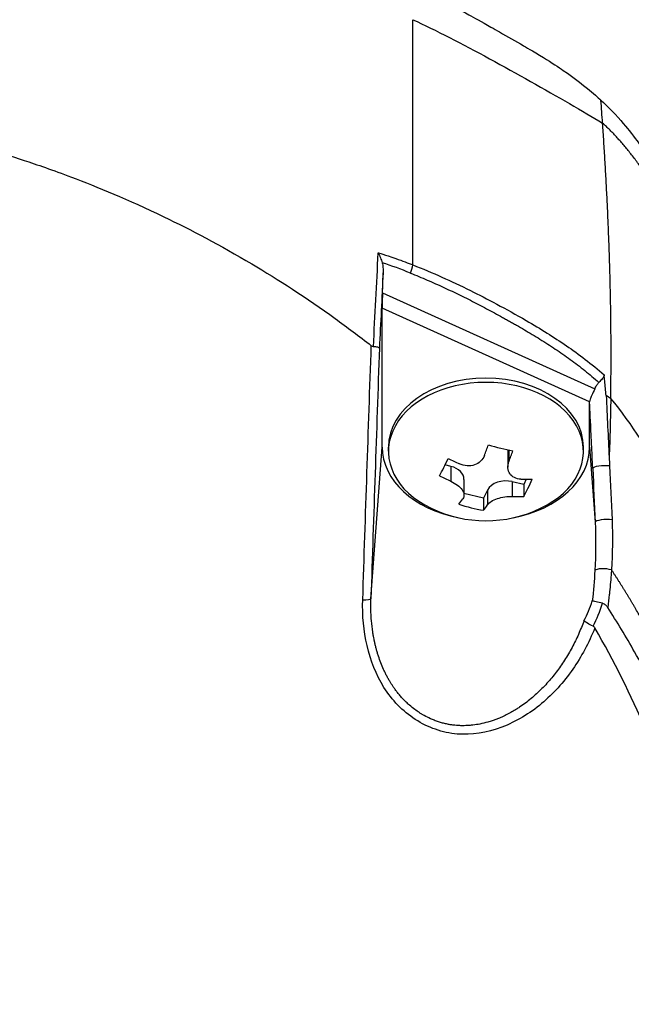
# Model space of a CAD drawing. Header units: millimetres. Extents: x 0 to 4378, y 0 to 2376.
# Tile 44 of 224: x 832 to 862, y 843 to 891. Entities that reach past the tile are written whole.
import ezdxf

# ---------------------------------------------------------------- set-up
doc = ezdxf.new("R2010")
doc.units = ezdxf.units.MM
doc.header["$LTSCALE"] = 0.2

# ---------------------------------------------------------------- blocks, each defined once
blk = doc.blocks.new('Blk$A59R1-3W24B')
for p, q in [((35.481, 218.988), (35.481, 230.817)), ((42.228, 228.703), (42.228, 228.705)), ((42.598, 228.462), (42.598, 228.459)), ((34.013, 217.645), (34.045, 218.605)), ((35.847, 218.397), (35.847, 218.397)), ((35.88, 218.383), (35.88, 218.383)), ((36.474, 218.126), (36.474, 218.126)), ((34.013, 217.645), (44.253, 213.015)), ((38.235, 217.292), (38.235, 217.292)), ((44, 212.387), (34, 216.909)), ((34, 210.205), (34, 216.909)), ((41, 215.777), (41, 215.777)), ((43.046, 214.446), (43.046, 214.446)), ((43.081, 214.421), (43.081, 214.421)), ((43.119, 214.393), (43.119, 214.393)), ((43.298, 214.26), (43.298, 214.26)), ((44, 210.205), (44, 212.378)), ((33.458, 202.888), (34, 210.205)), ((34.3, 210.001), (34.3, 210.205)), ((40.057, 210), (40.057, 209.236)), ((40.11, 210.061), (40.11, 209.504)), ((43.7, 210.001), (43.7, 210.205)), ((44, 210.205), (44.268, 206.586)), ((37.314, 209.27), (37.031, 209.34)), ((37.314, 209.27), (37.314, 208.554)), ((37.943, 208.643), (37.943, 207.879)), ((40.821, 208.4), (40.271, 208.536)), ((40.271, 208.536), (40.271, 207.821)), ((40.945, 208.65), (40.821, 208.4)), ((39.073, 208.129), (38.88, 207.74)), ((39.073, 208.129), (39.073, 207.414)), ((40.821, 208.4), (40.821, 207.817)), ((38.88, 207.74), (37.943, 207.972)), ((38.88, 207.74), (38.88, 207.157)), ((43.955, 202.308), (43.955, 202.308)), ((44.021, 201.636), (44.021, 201.636)), ((44.071, 201.053), (44.071, 201.053))]:
    blk.add_line(p, q)
for centre, radius, start, end in [((0, 197), 52.78, 36.9695, 36.9726), ((39, 212.751), 6.1, 244.3547, 295.6453)]:
    blk.add_arc(centre, radius, start, end)
for centre, major_axis, ratio, start_param, end_param in [((-141.513, 189.396), (-127.011, -154.839), 0.882809, 2.389302, 2.395129), ((35.001, 218.723), (0.373, 0.928), 0.383101, 4.728495, 5.150722), ((35.604, 219.007), (0.499, -0.024), 0.737349, 1.85579, 1.855825), ((43.513, 89.357), (15.035, 405.713), 0.037007, 1.247948, 1.257366), ((34.052, 217.592), (-0.033, -1.082), 0.037512, 4.664319, 5.396898), ((38.27, 217.67), (0.056, -0.497), 0.111829, 0.493817, 0.493981), ((39, 210.001), (-4.7, 0), 0.707107, 2.167258, 7.25752), ((39, 210.205), (-4.7, 0), 0.707107, 3.141593, 6.283185), ((-20.581, 192.866), (13.917, 87.968), 0.732491, 5.053501, 5.061679), ((30.902, 209.792), (-22.678, 8.386), 0.359308, 4.179456, 4.191671), ((39, 210.205), (-5, 0), 0.707107, 0, 1.305249), ((38.409, 212.897), (-1.461, -5.889), 0.234106, 1.075561, 1.176608), ((39.712, 214.185), (-5.114, 2.537), 0.667229, 1.780515, 2.000512), ((40.997, 210), (-0.94, 0), 0.707107, 6.176924, 6.283185), ((39.591, 212.604), (1.461, 5.889), 0.234106, 4.217154, 4.3182), ((39, 210.205), (5, 0), 0.707107, 4.977936, 6.283185), ((36.971, 213.254), (-1.375, -5.541), 0.234106, 0.704407, 0.924405), ((39.207, 213.169), (-5.435, 2.697), 0.667229, 1.528312, 1.629358), ((37.003, 208.643), (0.94, 0), 0.707107, 0, 1.233353), ((44.649, 209.185), (0.499, 0.023), 0.238921, 0.886264, 3.103419), ((38.793, 212.333), (5.435, -2.697), 0.667229, 4.669905, 4.770951), ((39.96, 207.909), (-0.94, 0), 0.707107, 4.374946, 5.945742), ((39.207, 213.169), (-5.435, 2.697), 0.667229, 2.151669, 2.252715), ((41.029, 212.247), (1.375, 5.541), 0.234106, 3.846, 4.065997), ((38.409, 212.897), (-1.461, -5.889), 0.234106, 0.452205, 0.553251), ((38.793, 212.333), (5.435, -2.697), 0.667229, 5.293261, 5.394308), ((38.288, 211.316), (5.114, -2.537), 0.667229, 4.922107, 5.142105), ((39.591, 212.604), (1.461, 5.889), 0.234106, 3.593797, 3.694844), ((44.768, 206.604), (-0.499, -0.023), 0.214758, 4.022681, 6.245284), ((44.74, 204.195), (-0.499, 0.032), 0.272132, 4.049262, 6.084783), ((32.958, 202.906), (0.5, -0.016), 0.12447, 4.92874, 6.245879), ((-55.779, 253.06), (99.542, -51.165), 0.223913, 6.280193, 6.321434), ((-70.346, 258.525), (114.589, -56.806), 0.21504, 6.276967, 6.32014)]:
    blk.add_ellipse(centre, major_axis=major_axis, ratio=ratio, start_param=start_param, end_param=end_param)
for points, knots in [([(48.319, 135.426), (49.814, 136.616), (51.029, 137.679), (52.019, 138.574), (52.14, 138.684), (52.259, 138.791), (52.374, 138.896), (54.224, 140.591), (55.208, 141.626), (55.491, 141.917), (56.565, 143.018), (58.122, 144.669), (59.98, 146.941), (60.856, 148.012), (61.58, 148.955), (62.177, 149.759), (62.96, 150.813), (63.527, 151.628), (63.913, 152.192), (66.355, 155.763), (68.437, 159.453), (70.185, 163.219), (70.864, 164.683), (71.691, 166.579), (72.559, 168.922), (73.278, 170.864), (73.742, 172.335), (74.042, 173.321), (74.266, 174.057), (74.398, 174.523), (74.453, 174.716), (74.928, 176.385), (75.149, 177.366), (75.213, 177.641), (75.297, 178.001), (75.377, 178.36), (75.452, 178.716), (75.48, 178.848), (75.507, 178.98), (75.534, 179.111), (75.69, 179.876), (75.773, 180.369), (75.809, 180.585), (75.847, 180.805), (75.885, 181.045), (75.924, 181.304), (76.019, 181.933), (76.114, 182.677), (76.189, 183.537), (76.305, 184.879), (76.318, 185.866), (76.318, 186.496), (76.318, 187.142), (76.304, 188.134), (76.189, 189.469), (76.109, 190.392), (76.01, 191.138), (75.925, 191.706), (75.881, 191.994), (75.842, 192.236), (75.809, 192.433), (75.705, 193.052), (75.585, 193.672), (75.453, 194.293), (75.376, 194.654), (75.295, 195.015), (75.211, 195.376), (75.035, 196.13), (74.908, 196.617), (74.849, 196.843), (74.724, 197.322), (74.591, 197.809), (74.451, 198.304), (74.319, 198.767), (74.183, 199.229), (74.042, 199.691), (73.593, 201.166), (73.098, 202.635), (72.557, 204.096), (71.846, 206.013), (71.056, 207.916), (70.182, 209.799), (68.435, 213.565), (66.352, 217.256), (63.908, 220.827), (63.365, 221.621), (62.79, 222.429), (62.179, 223.251), (61.491, 224.178), (60.758, 225.121), (59.975, 226.079), (57.92, 228.592), (56.336, 230.23), (55.486, 231.102), (54.487, 232.125), (53.45, 233.131), (52.374, 234.116), (50.023, 236.267), (47.487, 238.321), (44.762, 240.244), (42.244, 242.021), (39.97, 243.404), (38.068, 244.474), (34.947, 246.232), (32.852, 247.165), (32.062, 247.524), (31.856, 247.617), (31.737, 247.671), (31.706, 247.685), (28.152, 249.28), (24.396, 250.646), (20.469, 251.719), (19.916, 251.87), (19.359, 252.016), (18.799, 252.155), (16.976, 252.609), (15.438, 252.923), (14.216, 253.149), (13.008, 253.373), (11.788, 253.569), (10.56, 253.736), (10.221, 253.783), (9.881, 253.826), (9.541, 253.868), (5.305, 254.387), (2.227, 254.438), (0.402, 254.447), (0.26, 254.447), (0.126, 254.448), (0, 254.448)], [-0.804244, -0.804244, -0.804244, -0.804244, -0.7867787, -0.7867787, -0.7867787, -0.7846306, -0.7846306, -0.7846306, -0.75, -0.75, -0.75, -0.71875, -0.71875, -0.71875, -0.7052239, -0.7052239, -0.7052239, -0.6875, -0.6875, -0.6875, -0.625, -0.625, -0.625, -0.59375, -0.59375, -0.59375, -0.5758637, -0.5758637, -0.5758637, -0.5625, -0.5625, -0.5625, -0.546875, -0.546875, -0.546875, -0.5411757, -0.5411757, -0.5411757, -0.5390625, -0.5390625, -0.5390625, -0.53125, -0.53125, -0.53125, -0.5266987, -0.5266987, -0.5266987, -0.515625, -0.515625, -0.515625, -0.5, -0.5, -0.5, -0.484375, -0.484375, -0.484375, -0.4739987, -0.4739987, -0.4739987, -0.46875, -0.46875, -0.46875, -0.4588678, -0.4588678, -0.4588678, -0.453125, -0.453125, -0.453125, -0.4453125, -0.4453125, -0.4453125, -0.4375, -0.4375, -0.4375, -0.4300483, -0.4300483, -0.4300483, -0.40625, -0.40625, -0.40625, -0.375, -0.375, -0.375, -0.3125, -0.3125, -0.3125, -0.2978036, -0.2978036, -0.2978036, -0.28125, -0.28125, -0.28125, -0.25, -0.25, -0.25, -0.2303717, -0.2303717, -0.2303717, -0.1875, -0.1875, -0.1875, -0.1671318, -0.1671318, -0.1671318, -0.1337093, -0.1337093, -0.1337093, -0.125, -0.125, -0.125, -0.0780464, -0.0780464, -0.0780464, -0.0714286, -0.0714286, -0.0714286, -0.0535714, -0.0535714, -0.0535714, -0.039579, -0.039579, -0.039579, -0.0357143, -0.0357143, -0.0357143, -0.0025653, -0.0025653, -0.0025653, 0, 0, 0, 0]), ([(35.481, 232.446), (36.407, 232.005), (37.304, 231.535), (38.185, 231.049), (38.424, 230.918), (38.776, 230.723), (39.238, 230.462), (39.378, 230.383), (39.518, 230.304), (39.657, 230.224), (40.04, 230.006), (40.423, 229.789), (40.804, 229.568), (40.895, 229.515), (41.222, 229.33), (41.775, 228.99), (42.184, 228.738), (42.501, 228.528), (42.73, 228.371), (43.264, 228.007), (43.783, 227.613), (44.284, 227.173), (44.375, 227.093), (44.465, 227.011), (44.554, 226.927)], [0.0000201, 0.0000201, 0.0000201, 0.0000201, 0.2857143, 0.2857143, 0.2857143, 0.4, 0.4, 0.4, 0.4457982, 0.4457982, 0.4457982, 0.5714286, 0.5714286, 0.5714286, 0.6785714, 0.6785714, 0.6785714, 0.7857143, 0.7857143, 0.7857143, 0.9669132, 0.9669132, 0.9669132, 0.9999998, 0.9999998, 0.9999998, 0.9999998]), ([(35.481, 230.817), (36.013, 230.572), (36.613, 230.277), (37.25, 229.951), (39.714, 228.688), (42.742, 226.954), (44.625, 225.83)], [0.0000136, 0.0000136, 0.0000136, 0.0000136, 0.2054732, 0.2054732, 0.2054732, 1, 1, 1, 1]), ([(-33.473, 215.019), (-33.407, 215.071), (-32.847, 215.528), (-31.742, 216.329), (-30.973, 216.887), (-29.94, 217.608), (-28.604, 218.441), (-28.313, 218.622), (-28.023, 218.8), (-27.732, 218.973), (-26.303, 219.827), (-24.883, 220.586), (-23.488, 221.261), (-23.453, 221.278), (-23.417, 221.295), (-23.382, 221.312), (-21.966, 221.993), (-20.518, 222.615), (-19.045, 223.177), (-18.643, 223.33), (-18.24, 223.478), (-17.835, 223.622), (-17.822, 223.626), (-16.884, 223.987), (-14.967, 224.556), (-14.796, 224.607), (-14.62, 224.658), (-14.439, 224.71), (-13.728, 224.913), (-12.936, 225.125), (-12.063, 225.335), (-11.056, 225.577), (-10.268, 225.739), (-9.708, 225.849), (-9.122, 225.964), (-8.786, 226.023), (-8.701, 226.038), (-8.238, 226.12), (-7.773, 226.198), (-7.307, 226.269), (-6.637, 226.372), (-5.964, 226.462), (-5.289, 226.541), (-5.193, 226.552), (-5.059, 226.567), (-4.889, 226.585), (-4.393, 226.638), (-3.584, 226.721), (-2.457, 226.785), (-2.258, 226.796), (-2.049, 226.807), (-1.83, 226.816), (-1.635, 226.825), (-1.438, 226.832), (-1.238, 226.838), (-0.841, 226.85), (-0.435, 226.856), (-0.017, 226.857), (0.38, 226.858), (0.787, 226.853), (1.203, 226.841), (1.355, 226.837), (1.508, 226.832), (1.663, 226.827), (1.931, 226.817), (2.184, 226.805), (2.423, 226.792), (3.581, 226.729), (4.391, 226.646), (4.855, 226.598), (4.975, 226.586), (5.072, 226.575), (5.146, 226.567), (5.858, 226.488), (6.567, 226.395), (7.274, 226.289), (7.713, 226.223), (8.151, 226.151), (8.588, 226.075), (8.633, 226.067), (8.997, 226.006), (9.676, 225.874), (10.232, 225.766), (10.998, 225.61), (11.969, 225.381), (12.599, 225.231), (13.415, 225.028), (14.41, 224.746), (14.689, 224.666), (14.983, 224.581), (15.29, 224.488), (15.599, 224.395), (16.082, 224.248), (16.733, 224.033), (17.348, 223.83), (18.113, 223.566), (19.02, 223.223), (20.252, 222.756), (21.748, 222.143), (23.468, 221.315), (24.767, 220.69), (26.193, 219.942), (27.718, 219.037), (28.995, 218.278), (30.342, 217.408), (31.734, 216.404), (32.307, 215.99), (32.888, 215.554), (33.475, 215.094)], [0, 0, 0, 0, 0.049153, 0.049153, 0.049153, 0.083333, 0.083333, 0.083333, 0.097112, 0.097112, 0.097112, 0.164941, 0.164941, 0.164941, 0.166667, 0.166667, 0.166667, 0.23215, 0.23215, 0.23215, 0.25, 0.25, 0.25, 0.291667, 0.291667, 0.291667, 0.300119, 0.300119, 0.300119, 0.333333, 0.333333, 0.333333, 0.356595, 0.356595, 0.356595, 0.380952, 0.380952, 0.380952, 0.400465, 0.400465, 0.400465, 0.428571, 0.428571, 0.428571, 0.43936, 0.43936, 0.43936, 0.470659, 0.470659, 0.470659, 0.47619, 0.47619, 0.47619, 0.48476, 0.48476, 0.48476, 0.501735, 0.501735, 0.501735, 0.517903, 0.517903, 0.517903, 0.52381, 0.52381, 0.52381, 0.530496, 0.530496, 0.530496, 0.562996, 0.562996, 0.562996, 0.571429, 0.571429, 0.571429, 0.600812, 0.600812, 0.600812, 0.619048, 0.619048, 0.619048, 0.645252, 0.645252, 0.645252, 0.666667, 0.666667, 0.666667, 0.703844, 0.703844, 0.703844, 0.714286, 0.714286, 0.714286, 0.767745, 0.767745, 0.767745, 0.81824, 0.81824, 0.81824, 0.886861, 0.886861, 0.886861, 0.938687, 0.938687, 0.938687, 0.982109, 0.982109, 0.982109, 1, 1, 1, 1]), ([(44.554, 226.927), (44.715, 226.78), (44.826, 226.669), (44.892, 226.603), (45.374, 226.118), (45.698, 225.723), (45.902, 225.469), (46.21, 225.085), (46.394, 224.833), (46.471, 224.73), (46.657, 224.48), (46.874, 224.181), (47.121, 223.833), (47.513, 223.28), (47.753, 222.928), (47.852, 222.786), (47.904, 222.71), (47.956, 222.635), (48.007, 222.56), (48.088, 222.443), (48.169, 222.325), (48.249, 222.206), (48.3, 222.131), (48.44, 221.926), (48.665, 221.588), (48.905, 221.228), (49.201, 220.777), (49.548, 220.232), (49.869, 219.729), (50.184, 219.223), (50.493, 218.713), (50.652, 218.453), (50.894, 218.05), (51.215, 217.502), (51.565, 216.902), (52.008, 216.128), (52.526, 215.171), (53.731, 212.944), (54.395, 211.502), (54.668, 210.917), (55.305, 209.551), (55.903, 208.167), (56.458, 206.766), (56.572, 206.478), (56.684, 206.19), (56.795, 205.901), (57.133, 205.014), (57.749, 203.388), (58.475, 200.976), (59.022, 199.16), (59.494, 197.322), (59.884, 195.468), (59.891, 195.433), (59.899, 195.398), (59.906, 195.363), (60.222, 193.849), (60.589, 191.855), (60.875, 189.369), (61.186, 186.668), (61.256, 184.722), (61.287, 183.554), (61.297, 183.197), (61.301, 182.912), (61.304, 182.699), (61.315, 181.794), (61.318, 180.377), (61.197, 178.454), (61.056, 176.222), (60.78, 173.997), (60.361, 171.798), (60.355, 171.769), (60.349, 171.739), (60.344, 171.709), (59.977, 169.806), (59.512, 167.92), (58.957, 166.061), (58.375, 164.111), (57.693, 162.19), (56.922, 160.304), (56.91, 160.276), (56.899, 160.249), (56.887, 160.221), (56.251, 158.673), (55.55, 157.15), (54.787, 155.657), (54.658, 155.405), (53.911, 153.836), (52.223, 151.13), (50.296, 148.041), (48.092, 145.118), (45.637, 142.408), (45.14, 141.86), (44.521, 141.195), (43.763, 140.43), (43.022, 139.683), (42.149, 138.84), (41.123, 137.924), (37.429, 134.624), (33.315, 131.771), (28.907, 129.449), (27.235, 128.568), (25.521, 127.763), (23.771, 127.04), (23.215, 126.81), (22.654, 126.588), (22.091, 126.374), (21.07, 125.988), (18.732, 125.083), (14.935, 124.149), (13.96, 123.909), (13.024, 123.703), (12.128, 123.526), (7.315, 122.573), (3.7, 122.402), (1.418, 122.351), (0.895, 122.339), (0.441, 122.336), (0.057, 122.335)], [0.0000004, 0.0000004, 0.0000004, 0.0000004, 0.0285714, 0.0285714, 0.0285714, 0.0714286, 0.0714286, 0.0714286, 0.0892857, 0.0892857, 0.0892857, 0.1071429, 0.1071429, 0.1071429, 0.125, 0.125, 0.125, 0.1284736, 0.1284736, 0.1284736, 0.1339286, 0.1339286, 0.1339286, 0.1428571, 0.1428571, 0.1428571, 0.1607143, 0.1607143, 0.1607143, 0.1785714, 0.1785714, 0.1785714, 0.1956232, 0.1956232, 0.1956232, 0.2142857, 0.2142857, 0.2142857, 0.25, 0.25, 0.25, 0.2796252, 0.2796252, 0.2796252, 0.2857143, 0.2857143, 0.2857143, 0.3163265, 0.3163265, 0.3163265, 0.3469388, 0.3469388, 0.3469388, 0.3476324, 0.3476324, 0.3476324, 0.377551, 0.377551, 0.377551, 0.4010005, 0.4010005, 0.4010005, 0.4081633, 0.4081633, 0.4081633, 0.4265306, 0.4265306, 0.4265306, 0.4540816, 0.4540816, 0.4540816, 0.4544339, 0.4544339, 0.4544339, 0.4770408, 0.4770408, 0.4770408, 0.4996669, 0.4996669, 0.4996669, 0.5, 0.5, 0.5, 0.5178571, 0.5178571, 0.5178571, 0.5357143, 0.5357143, 0.5357143, 0.5714286, 0.5714286, 0.5714286, 0.5985301, 0.5985301, 0.5985301, 0.625, 0.625, 0.625, 0.75, 0.75, 0.75, 0.7974141, 0.7974141, 0.7974141, 0.8125, 0.8125, 0.8125, 0.875, 0.875, 0.875, 0.8914403, 0.8914403, 0.8914403, 0.9797679, 0.9797679, 0.9797679, 1, 1, 1, 1]), ([(45.019, 212.55), (45.027, 213.09), (45.032, 213.634), (45.034, 214.186), (45.035, 214.492), (45.035, 214.799), (45.034, 215.053), (45.034, 215.307), (45.032, 215.507), (45.031, 215.73), (45.03, 215.841), (45.029, 215.959), (45.028, 216.073), (45.026, 216.188), (45.025, 216.3), (45.024, 216.413), (45.022, 216.526), (45.021, 216.639), (45.019, 216.752), (45.017, 216.922), (45.014, 217.091), (45.011, 217.261), (45.008, 217.43), (45.004, 217.599), (45.001, 217.769), (44.997, 217.938), (44.993, 218.107), (44.989, 218.276), (44.985, 218.417), (44.981, 218.558), (44.978, 218.699), (44.974, 218.839), (44.97, 218.98), (44.965, 219.121), (44.961, 219.261), (44.956, 219.402), (44.952, 219.543), (44.947, 219.697), (44.941, 219.851), (44.936, 220.006), (44.93, 220.16), (44.924, 220.315), (44.918, 220.469), (44.912, 220.623), (44.906, 220.778), (44.9, 220.932), (44.894, 221.079), (44.887, 221.226), (44.881, 221.373), (44.874, 221.52), (44.867, 221.667), (44.861, 221.814), (44.854, 221.961), (44.846, 222.108), (44.839, 222.255), (44.832, 222.405), (44.824, 222.555), (44.816, 222.705), (44.808, 222.856), (44.8, 223.006), (44.792, 223.156), (44.784, 223.306), (44.775, 223.456), (44.767, 223.606), (44.758, 223.754), (44.749, 223.902), (44.741, 224.05), (44.732, 224.198), (44.723, 224.346), (44.713, 224.494), (44.704, 224.642), (44.695, 224.79), (44.685, 224.938), (44.666, 225.236), (44.646, 225.533), (44.625, 225.83)], [0, 0, 0, 0, 0.0964194, 0.0964194, 0.0964194, 0.1498066, 0.1498066, 0.1498066, 0.2031938, 0.2031938, 0.2031938, 0.2298874, 0.2298874, 0.2298874, 0.256581, 0.256581, 0.256581, 0.2832746, 0.2832746, 0.2832746, 0.3232355, 0.3232355, 0.3232355, 0.3631964, 0.3631964, 0.3631964, 0.4031573, 0.4031573, 0.4031573, 0.4364096, 0.4364096, 0.4364096, 0.4696618, 0.4696618, 0.4696618, 0.5029141, 0.5029141, 0.5029141, 0.5394497, 0.5394497, 0.5394497, 0.5759854, 0.5759854, 0.5759854, 0.612521, 0.612521, 0.612521, 0.6473477, 0.6473477, 0.6473477, 0.6821745, 0.6821745, 0.6821745, 0.7170012, 0.7170012, 0.7170012, 0.7526185, 0.7526185, 0.7526185, 0.7882359, 0.7882359, 0.7882359, 0.8238532, 0.8238532, 0.8238532, 0.8590145, 0.8590145, 0.8590145, 0.8941758, 0.8941758, 0.8941758, 0.9293371, 0.9293371, 0.9293371, 1, 1, 1, 1]), ([(33.81, 219.572), (33.81, 219.571), (33.812, 219.568), (33.823, 219.546), (33.843, 219.506), (33.885, 219.414), (33.902, 219.375), (33.95, 219.255), (33.978, 219.173), (34, 219.092)], [-0.00015855, -0.00015855, -0.00015855, -0.00015855, 0, 0, 0.00750952, 0.00750952, 0.01317093, 0.01317093, 0.02454481, 0.02454481, 0.02454481, 0.02454481]), ([(33.81, 219.572), (33.828, 219.566), (34.111, 219.488), (34.652, 219.299), (34.986, 219.183), (35.261, 219.076), (35.481, 218.988)], [-0.9999928, -0.9999928, -0.9999928, -0.9999928, -0.5, -0.5, -0.5, 0, 0, 0, 0]), ([(34, 219.092), (34.019, 219.02), (34.031, 218.943), (34.046, 218.781), (34.047, 218.692), (34.045, 218.605)], [0.000001, 0.000001, 0.000001, 0.000001, 0.02294588, 0.02294588, 0.04925693, 0.04925693, 0.04925693, 0.04925693]), ([(35.481, 218.988), (35.939, 218.808), (36.415, 218.608), (36.883, 218.399), (37.316, 218.206), (37.777, 217.989), (38.26, 217.751), (39.042, 217.364), (39.957, 216.881), (40.944, 216.308), (41.63, 215.909), (42.284, 215.501), (42.881, 215.091), (43.467, 214.688), (44.101, 214.214), (44.698, 213.689)], [0, 0, 0, 0, 0.142857, 0.142857, 0.142857, 0.285714, 0.285714, 0.285714, 0.571429, 0.571429, 0.571429, 0.785714, 0.785714, 0.785714, 1, 1, 1, 1]), ([(35.362, 218.596), (35.633, 218.487), (36.173, 218.262), (36.973, 217.905), (37.765, 217.529), (38.418, 217.201), (38.937, 216.931), (39.324, 216.724), (39.645, 216.549), (39.901, 216.407), (40.093, 216.3), (40.284, 216.192), (40.538, 216.047), (40.855, 215.863), (41.233, 215.639), (41.733, 215.333), (42.35, 214.937), (43.073, 214.435), (43.774, 213.9), (44.223, 213.519), (44.442, 213.321)], [0, 0, 0, 0, 0.094785, 0.18958, 0.28439, 0.37921, 0.426621, 0.474028, 0.52143, 0.545128, 0.568823, 0.592519, 0.616223, 0.663648, 0.711082, 0.758512, 0.853322, 0.948046, 1.04272, 1.137469, 1.137469, 1.137469, 1.137469]), ([(33.578, 215.047), (33.561, 215.049), (33.544, 215.054), (33.509, 215.069), (33.491, 215.081), (33.475, 215.094)], [0.00000099, 0.00000099, 0.00000099, 0.00000099, 0.00577902, 0.00577902, 0.01216888, 0.01216888, 0.01216888, 0.01216888]), ([(33.866, 214.978), (33.866, 214.978), (33.866, 214.978), (33.864, 214.984), (33.857, 214.99), (33.83, 215.002), (33.81, 215.009), (33.759, 215.021), (33.728, 215.027), (33.658, 215.038), (33.619, 215.042), (33.578, 215.047)], [-0.00029029, -0.00029029, -0.00029029, -0.00029029, 0, 0, 0.01344781, 0.01344781, 0.02760524, 0.02760524, 0.04173847, 0.04173847, 0.0554912, 0.0554912, 0.0554912, 0.0554912]), ([(44.253, 213.015), (44.28, 213.077), (44.311, 213.139), (44.375, 213.24), (44.406, 213.284), (44.442, 213.321)], [0.00002868, 0.00002868, 0.00002868, 0.00002868, 0.02033037, 0.02033037, 0.03597654, 0.03597654, 0.03597654, 0.03597654]), ([(44.698, 213.689), (44.699, 213.676), (44.699, 213.672), (44.699, 213.664), (44.698, 213.658), (44.697, 213.642), (44.694, 213.632), (44.677, 213.583), (44.644, 213.542), (44.559, 213.443), (44.504, 213.386), (44.442, 213.321)], [-0.06521212, -0.06521212, -0.06521212, -0.06521212, -0.06307352, -0.06307352, -0.05996648, -0.05996648, -0.05346033, -0.05346033, -0.02742539, -0.02742539, 0, 0, 0, 0]), ([(44.253, 213.015), (44.204, 212.901), (44.143, 212.791), (44.064, 212.624), (44.039, 212.567), (44.009, 212.469), (44.001, 212.427), (44, 212.387)], [-0.07588109, -0.07588109, -0.07588109, -0.07588109, -0.03787414, -0.03787414, -0.01696139, -0.01696139, -0.00000125, -0.00000125, -0.00000125, -0.00000125]), ([(0.102, 124.954), (0.112, 124.954), (0.122, 124.954), (0.132, 124.954), (3.823, 124.964), (7.505, 125.378), (11.112, 126.114), (14.719, 126.85), (18.252, 127.922), (21.643, 129.315), (23.263, 129.98), (24.851, 130.718), (26.4, 131.525), (27.949, 132.333), (29.459, 133.209), (30.924, 134.151), (31.331, 134.413), (31.734, 134.679), (32.134, 134.951), (32.454, 135.169), (32.772, 135.389), (33.088, 135.613), (33.797, 136.117), (34.494, 136.636), (35.179, 137.171), (36.547, 138.241), (37.864, 139.371), (39.121, 140.557), (39.354, 140.777), (39.584, 140.998), (39.813, 141.222), (40.202, 141.602), (40.585, 141.987), (40.961, 142.378), (41.56, 142.998), (42.142, 143.632), (42.709, 144.278), (43.843, 145.57), (44.913, 146.912), (45.917, 148.299), (46.009, 148.427), (46.102, 148.556), (46.193, 148.685), (47.093, 149.951), (47.937, 151.254), (48.723, 152.588), (49.589, 154.058), (50.384, 155.567), (51.104, 157.109), (51.799, 158.599), (52.428, 160.116), (52.983, 161.658), (53.524, 163.159), (53.996, 164.683), (54.393, 166.229), (54.405, 166.272), (54.415, 166.314), (54.426, 166.357), (54.831, 167.947), (55.158, 169.559), (55.406, 171.178), (55.641, 172.71), (55.806, 174.247), (55.901, 175.777), (56.057, 178.29), (56.024, 180.782), (55.826, 183.259), (55.773, 183.927), (55.707, 184.594), (55.63, 185.26), (55.615, 185.388), (55.6, 185.517), (55.584, 185.645), (55.487, 186.439), (55.373, 187.231), (55.243, 188.021), (54.852, 190.391), (54.313, 192.74), (53.627, 195.044), (52.701, 198.157), (51.516, 201.201), (50.083, 204.141), (49.367, 205.611), (48.599, 207.056), (47.754, 208.461), (46.908, 209.866), (46.069, 211.318), (45.019, 212.55)], [0, 0, 0, 0, 0.0002405, 0.0002405, 0.0002405, 0.087999, 0.087999, 0.087999, 0.1757575, 0.1757575, 0.1757575, 0.2176964, 0.2176964, 0.2176964, 0.2596353, 0.2596353, 0.2596353, 0.2712771, 0.2712771, 0.2712771, 0.2806048, 0.2806048, 0.2806048, 0.3015742, 0.3015742, 0.3015742, 0.3435132, 0.3435132, 0.3435132, 0.3512745, 0.3512745, 0.3512745, 0.3644826, 0.3644826, 0.3644826, 0.3854521, 0.3854521, 0.3854521, 0.427391, 0.427391, 0.427391, 0.4312716, 0.4312716, 0.4312716, 0.46933, 0.46933, 0.46933, 0.5112689, 0.5112689, 0.5112689, 0.5518142, 0.5518142, 0.5518142, 0.591266, 0.591266, 0.591266, 0.5923596, 0.5923596, 0.5923596, 0.632905, 0.632905, 0.632905, 0.6712635, 0.6712635, 0.6712635, 0.7342684, 0.7342684, 0.7342684, 0.7512605, 0.7512605, 0.7512605, 0.754541, 0.754541, 0.754541, 0.7748137, 0.7748137, 0.7748137, 0.8356317, 0.8356317, 0.8356317, 0.917816, 0.917816, 0.917816, 0.9589081, 0.9589081, 0.9589081, 0.9999998, 0.9999998, 0.9999998, 0.9999998]), ([(44, 212.378), (44, 212.38), (44, 212.381), (44, 212.384), (44, 212.385), (44, 212.387)], [0.000000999, 0.000000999, 0.000000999, 0.000000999, 0.00058694, 0.00058694, 0.001170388, 0.001170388, 0.001170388, 0.001170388]), ([(44.15, 209.166), (44.146, 209.253), (44.122, 209.791), (44.075, 210.775), (44.045, 211.422), (44.02, 211.956), (44, 212.378)], [-1, -1, -1, -1, -0.5, -0.5, -0.5, 0, 0, 0, 0]), ([(38.927, 209.798), (38.889, 209.699), (38.826, 209.601), (38.659, 209.443), (38.555, 209.382), (38.34, 209.309), (38.215, 209.292), (37.964, 209.308), (37.838, 209.342), (37.729, 209.391)], [-0.1437022, -0.1437022, -0.1437022, -0.1437022, -0.1077767, -0.1077767, -0.0718511, -0.0718511, -0.0359256, -0.0359256, 0, 0, 0, 0]), ([(40.686, 208.657), (40.577, 208.662), (40.466, 208.688), (40.279, 208.78), (40.202, 208.847), (40.098, 209), (40.065, 209.094), (40.052, 209.297), (40.072, 209.405), (40.11, 209.504)], [-0.5881822, -0.5881822, -0.5881822, -0.5881822, -0.5522567, -0.5522567, -0.5163311, -0.5163311, -0.4804056, -0.4804056, -0.44448, -0.44448, -0.44448, -0.44448]), ([(37.314, 208.554), (37.423, 208.505), (37.534, 208.442), (37.721, 208.298), (37.798, 208.218), (37.902, 208.066), (37.935, 207.984), (37.948, 207.832), (37.928, 207.762), (37.89, 207.707)], [-0.2938438, -0.2938438, -0.2938438, -0.2938438, -0.2579182, -0.2579182, -0.2219927, -0.2219927, -0.1860671, -0.1860671, -0.1501416, -0.1501416, -0.1501416, -0.1501416]), ([(39.073, 207.414), (39.111, 207.469), (39.174, 207.528), (39.341, 207.635), (39.445, 207.683), (39.66, 207.756), (39.785, 207.786), (40.036, 207.821), (40.162, 207.826), (40.271, 207.821)], [-0.4380406, -0.4380406, -0.4380406, -0.4380406, -0.4021151, -0.4021151, -0.3661895, -0.3661895, -0.330264, -0.330264, -0.2943384, -0.2943384, -0.2943384, -0.2943384]), ([(45.054, 204.283), (45.052, 204.239), (45.049, 204.195), (45.046, 204.151), (45.024, 203.842), (44.997, 203.532), (44.964, 203.222), (44.963, 203.214), (44.962, 203.206), (44.962, 203.198), (44.959, 203.175), (44.957, 203.152), (44.954, 203.129), (44.953, 203.118), (44.952, 203.107), (44.95, 203.096), (44.927, 202.887), (44.902, 202.68), (44.873, 202.472)], [0, 0, 0, 0, 0.07278, 0.07278, 0.07278, 0.586627, 0.586627, 0.586627, 0.599744, 0.599744, 0.599744, 0.63799, 0.63799, 0.63799, 0.655952, 0.655952, 0.655952, 1, 1, 1, 1]), ([(44.253, 201.482), (43.963, 200.754), (43.605, 200.091), (43.189, 199.493), (42.742, 198.85), (42.238, 198.299), (41.687, 197.836), (41.395, 197.59), (41.089, 197.373), (40.772, 197.184), (40.442, 196.987), (40.106, 196.825), (39.767, 196.698), (39.029, 196.419), (38.31, 196.312), (37.62, 196.366), (37.261, 196.394), (36.91, 196.47), (36.564, 196.592), (36.227, 196.71), (35.905, 196.87), (35.598, 197.069), (35.294, 197.266), (35.014, 197.496), (34.759, 197.757), (34.501, 198.02), (34.277, 198.305), (34.086, 198.613), (33.706, 199.223), (33.438, 199.893), (33.268, 200.629), (33.104, 201.339), (33.039, 202.075), (33.064, 202.842)], [0.0000002, 0.0000002, 0.0000002, 0.0000002, 0.125, 0.125, 0.125, 0.25, 0.25, 0.25, 0.3125, 0.3125, 0.3125, 0.375, 0.375, 0.375, 0.5, 0.5, 0.5, 0.5625, 0.5625, 0.5625, 0.625, 0.625, 0.625, 0.6875, 0.6875, 0.6875, 0.75, 0.75, 0.75, 0.875, 0.875, 0.875, 1, 1, 1, 1]), ([(43.729, 201.829), (43.648, 201.607), (43.471, 201.169), (43.159, 200.534), (42.802, 199.924), (42.466, 199.442), (42.175, 199.075), (41.944, 198.808), (41.701, 198.551), (41.446, 198.305), (41.18, 198.072), (40.904, 197.854), (40.666, 197.686), (40.471, 197.56), (40.322, 197.47), (40.178, 197.389), (40.046, 197.319), (39.921, 197.257), (39.792, 197.196), (39.644, 197.132), (39.478, 197.066), (39.294, 197), (39.039, 196.921), (38.731, 196.846), (38.433, 196.799), (38.207, 196.777), (38.039, 196.767), (37.899, 196.765), (37.789, 196.767), (37.713, 196.77), (37.644, 196.774), (37.555, 196.78), (37.433, 196.793), (37.274, 196.816), (37.099, 196.849), (36.908, 196.895), (36.71, 196.954), (36.517, 197.024), (36.288, 197.12), (36.085, 197.221), (35.908, 197.324), (35.755, 197.42), (35.553, 197.56), (35.343, 197.729), (35.156, 197.901), (35.007, 198.051), (34.866, 198.207), (34.741, 198.359), (34.632, 198.502), (34.537, 198.636), (34.468, 198.741), (34.418, 198.82), (34.381, 198.881), (34.341, 198.948), (34.285, 199.047), (34.217, 199.172), (34.14, 199.325), (34.043, 199.532), (33.933, 199.797), (33.837, 200.068), (33.768, 200.288), (33.721, 200.455), (33.685, 200.596), (33.661, 200.694), (33.648, 200.751), (33.639, 200.795), (33.625, 200.856), (33.606, 200.951), (33.578, 201.098), (33.529, 201.395), (33.484, 201.778), (33.451, 202.315), (33.45, 202.668), (33.458, 202.888)], [0, 0, 0, 0, 0.070827, 0.141622, 0.212298, 0.282826, 0.318052, 0.353467, 0.389176, 0.424892, 0.460523, 0.496004, 0.531356, 0.548995, 0.566615, 0.584223, 0.599385, 0.612159, 0.626755, 0.643181, 0.661413, 0.681438, 0.703241, 0.743454, 0.778873, 0.796391, 0.813783, 0.831055, 0.839648, 0.848213, 0.854469, 0.861183, 0.875987, 0.892624, 0.911095, 0.931405, 0.953562, 0.975364, 0.995501, 1.030779, 1.045923, 1.059393, 1.086917, 1.122409, 1.143167, 1.165947, 1.187994, 1.208321, 1.226921, 1.243785, 1.258905, 1.26581, 1.272276, 1.281018, 1.289759, 1.307238, 1.324721, 1.342212, 1.377234, 1.412331, 1.429913, 1.447516, 1.465141, 1.47396, 1.478372, 1.482785, 1.487493, 1.497362, 1.5124, 1.532615, 1.588583, 1.628919, 1.694963, 1.694963, 1.694963, 1.694963]), ([(44.616, 202.669), (44.517, 202.69), (44.402, 202.716), (44.309, 202.738), (44.273, 202.747), (44.233, 202.757), (44.198, 202.766), (44.142, 202.78), (44.133, 202.784), (44.129, 202.785)], [0.0000155, 0.0000155, 0.0000155, 0.0000155, 0.5, 0.5, 0.5, 0.75, 0.75, 0.75, 1, 1, 1, 1]), ([(0.132, 126.865), (0.418, 126.866), (0.818, 126.87), (1.332, 126.885), (1.529, 126.891), (1.743, 126.898), (1.974, 126.908), (2.12, 126.915), (2.274, 126.922), (2.434, 126.931), (2.637, 126.942), (2.85, 126.954), (3.075, 126.969), (3.392, 126.991), (3.73, 127.016), (4.089, 127.048), (4.178, 127.056), (4.266, 127.064), (4.354, 127.072), (4.783, 127.112), (5.208, 127.157), (5.631, 127.207), (6.058, 127.258), (6.482, 127.314), (6.903, 127.374), (7.273, 127.428), (7.641, 127.484), (8.006, 127.545), (8.061, 127.554), (8.115, 127.563), (8.17, 127.572), (8.294, 127.593), (8.419, 127.614), (8.543, 127.636), (8.753, 127.673), (8.964, 127.711), (9.174, 127.751), (9.594, 127.829), (10.013, 127.913), (10.431, 128.001), (10.908, 128.102), (11.384, 128.209), (11.858, 128.322), (11.926, 128.338), (12.283, 128.421), (12.924, 128.585), (13.511, 128.736), (14.336, 128.956), (15.388, 129.277), (15.467, 129.301), (15.546, 129.325), (15.627, 129.351), (15.961, 129.454), (16.287, 129.558), (16.606, 129.664), (17.021, 129.8), (17.424, 129.939), (17.815, 130.078), (18.664, 130.379), (19.459, 130.684), (20.2, 130.986), (20.608, 131.151), (20.999, 131.316), (21.375, 131.479), (21.781, 131.655), (22.168, 131.829), (22.538, 131.999), (22.667, 132.059), (22.794, 132.118), (22.919, 132.177), (23.792, 132.587), (24.598, 132.993), (25.342, 133.389), (27.149, 134.349), (28.586, 135.239), (29.7, 135.973), (30.694, 136.629), (31.665, 137.316), (32.611, 138.034), (32.837, 138.205), (33.061, 138.378), (33.284, 138.553), (33.706, 138.885), (34.139, 139.235), (34.581, 139.605), (35.194, 140.118), (35.826, 140.67), (36.47, 141.264), (36.523, 141.312), (36.575, 141.36), (36.627, 141.409), (37.106, 141.854), (37.851, 142.556), (38.812, 143.559), (39.732, 144.521), (40.852, 145.759), (42.087, 147.331), (42.224, 147.506), (42.363, 147.685), (42.503, 147.868), (42.879, 148.36), (43.237, 148.847), (43.577, 149.327), (44.075, 150.03), (44.535, 150.718), (44.962, 151.39), (45.376, 152.041), (45.757, 152.676), (46.111, 153.292), (46.591, 154.13), (47.009, 154.917), (47.375, 155.644), (47.788, 156.466), (48.134, 157.213), (48.427, 157.879), (48.607, 158.289), (48.767, 158.669), (48.91, 159.016), (48.926, 159.056), (48.942, 159.095), (48.958, 159.135), (49.012, 159.268), (49.065, 159.4), (49.117, 159.53), (49.179, 159.687), (49.239, 159.842), (49.298, 159.995), (49.421, 160.316), (49.537, 160.628), (49.645, 160.93), (49.763, 161.257), (49.872, 161.573), (49.974, 161.877), (50.043, 162.083), (50.109, 162.284), (50.172, 162.48), (50.196, 162.556), (50.219, 162.63), (50.243, 162.704), (50.288, 162.849), (50.332, 162.991), (50.375, 163.13), (50.414, 163.261), (50.453, 163.388), (50.489, 163.513), (50.527, 163.642), (50.563, 163.767), (50.598, 163.889), (50.635, 164.021), (50.671, 164.149), (50.706, 164.274), (50.723, 164.338), (50.741, 164.402), (50.758, 164.465), (50.76, 164.473), (50.762, 164.48), (50.764, 164.488), (50.779, 164.544), (50.794, 164.6), (50.809, 164.656), (50.843, 164.783), (50.877, 164.911), (50.91, 165.041), (50.943, 165.168), (50.975, 165.296), (51.008, 165.426), (51.071, 165.678), (51.133, 165.935), (51.194, 166.198), (51.31, 166.696), (51.422, 167.213), (51.529, 167.749), (51.604, 168.126), (51.676, 168.513), (51.745, 168.908), (51.808, 169.268), (51.868, 169.635), (51.924, 170.01), (51.924, 170.013), (51.949, 170.167), (51.992, 170.475), (52.039, 170.81), (52.109, 171.327), (52.184, 172.028), (52.21, 172.269), (52.236, 172.531), (52.262, 172.816), (52.274, 172.95), (52.285, 173.082), (52.296, 173.211), (52.3, 173.262), (52.304, 173.313), (52.308, 173.363), (52.329, 173.64), (52.347, 173.903), (52.363, 174.153), (52.396, 174.714), (52.416, 175.206), (52.427, 175.631), (52.428, 175.665), (52.429, 175.7), (52.43, 175.736), (52.445, 176.349), (52.456, 177.251), (52.413, 178.44), (52.407, 178.596), (52.401, 178.751), (52.394, 178.904), (52.357, 179.709), (52.3, 180.491), (52.227, 181.25), (52.202, 181.515), (52.173, 181.786), (52.142, 182.063), (52.015, 183.189), (51.836, 184.41), (51.584, 185.72), (51.566, 185.813), (51.547, 185.907), (51.529, 186), (51.426, 186.519), (51.314, 187.036), (51.193, 187.551), (51.073, 188.067), (50.943, 188.58), (50.806, 189.092), (50.714, 189.432), (50.618, 189.772), (50.519, 190.11), (50.509, 190.145), (50.323, 190.828), (49.875, 192.132), (49.754, 192.485), (49.613, 192.882), (49.448, 193.323), (49.199, 193.99), (48.96, 194.584), (48.74, 195.109), (48.523, 195.627), (48.323, 196.077), (48.148, 196.462), (48.131, 196.498), (48.115, 196.534), (48.098, 196.57), (47.876, 197.054), (47.646, 197.534), (47.407, 198.011), (47.254, 198.316), (47.098, 198.62), (46.939, 198.922), (46.69, 199.394), (46.434, 199.862), (46.169, 200.326), (45.756, 201.051), (45.324, 201.767), (44.873, 202.472)], [0, 0, 0, 0, 0.015059, 0.015059, 0.015059, 0.02083, 0.02083, 0.02083, 0.024502, 0.024502, 0.024502, 0.02915, 0.02915, 0.02915, 0.035714, 0.035714, 0.035714, 0.03808, 0.03808, 0.03808, 0.049577, 0.049577, 0.049577, 0.061203, 0.061203, 0.061203, 0.071429, 0.071429, 0.071429, 0.072941, 0.072941, 0.072941, 0.076375, 0.076375, 0.076375, 0.082197, 0.082197, 0.082197, 0.093844, 0.093844, 0.093844, 0.107143, 0.107143, 0.107143, 0.125154, 0.125154, 0.125154, 0.141628, 0.141628, 0.141628, 0.142857, 0.142857, 0.142857, 0.150854, 0.150854, 0.150854, 0.161237, 0.161237, 0.161237, 0.183787, 0.183787, 0.183787, 0.196194, 0.196194, 0.196194, 0.209594, 0.209594, 0.209594, 0.214286, 0.214286, 0.214286, 0.235121, 0.235121, 0.235121, 0.285714, 0.285714, 0.285714, 0.318661, 0.318661, 0.318661, 0.326531, 0.326531, 0.326531, 0.342858, 0.342858, 0.342858, 0.36551, 0.36551, 0.36551, 0.367347, 0.367347, 0.367347, 0.406881, 0.406881, 0.406881, 0.444765, 0.444765, 0.444765, 0.44898, 0.44898, 0.44898, 0.464755, 0.464755, 0.464755, 0.487841, 0.487841, 0.487841, 0.510204, 0.510204, 0.510204, 0.531268, 0.531268, 0.531268, 0.55507, 0.55507, 0.55507, 0.569739, 0.569739, 0.569739, 0.571429, 0.571429, 0.571429, 0.574695, 0.574695, 0.574695, 0.578627, 0.578627, 0.578627, 0.586875, 0.586875, 0.586875, 0.595801, 0.595801, 0.595801, 0.601849, 0.601849, 0.601849, 0.604183, 0.604183, 0.604183, 0.608765, 0.608765, 0.608765, 0.613067, 0.613067, 0.613067, 0.617482, 0.617482, 0.617482, 0.622229, 0.622229, 0.622229, 0.624689, 0.624689, 0.624689, 0.625, 0.625, 0.625, 0.626857, 0.626857, 0.626857, 0.631038, 0.631038, 0.631038, 0.635137, 0.635137, 0.635137, 0.643106, 0.643106, 0.643106, 0.65824, 0.65824, 0.65824, 0.668893, 0.668893, 0.668893, 0.678571, 0.678571, 0.678571, 0.689431, 0.689431, 0.689431, 0.701281, 0.701281, 0.701281, 0.705357, 0.705357, 0.705357, 0.708515, 0.708515, 0.708515, 0.709766, 0.709766, 0.709766, 0.71667, 0.71667, 0.71667, 0.732143, 0.732143, 0.732143, 0.733637, 0.733637, 0.733637, 0.758929, 0.758929, 0.758929, 0.763229, 0.763229, 0.763229, 0.785714, 0.785714, 0.785714, 0.794183, 0.794183, 0.794183, 0.828571, 0.828571, 0.828571, 0.831278, 0.831278, 0.831278, 0.846339, 0.846339, 0.846339, 0.861401, 0.861401, 0.861401, 0.871429, 0.871429, 0.871429, 0.896736, 0.896736, 0.896736, 0.903571, 0.903571, 0.903571, 0.919754, 0.919754, 0.919754, 0.935714, 0.935714, 0.935714, 0.936836, 0.936836, 0.936836, 0.951858, 0.951858, 0.951858, 0.961487, 0.961487, 0.961487, 0.97651, 0.97651, 0.97651, 1, 1, 1, 1]), ([(44.616, 202.669), (44.643, 202.663), (44.67, 202.653), (44.72, 202.628), (44.744, 202.613), (44.808, 202.561), (44.844, 202.518), (44.873, 202.472)], [0.00000348, 0.00000348, 0.00000348, 0.00000348, 0.0085188, 0.0085188, 0.01696947, 0.01696947, 0.0337675, 0.0337675, 0.0337675, 0.0337675]), ([(44.164, 201.567), (44.078, 201.606), (43.979, 201.655), (43.896, 201.705), (43.874, 201.719), (43.779, 201.775), (43.729, 201.829)], [-0.9999991, -0.9999991, -0.9999991, -0.9999991, -0.5, -0.5, -0.5, -0.0000002, -0.0000002, -0.0000002, -0.0000002]), ([(0.132, 130.889), (1.588, 130.892), (3.032, 130.972), (6.637, 131.339), (8.81, 131.71), (13.807, 132.87), (16.636, 133.773), (23.282, 136.498), (26.998, 138.55), (35.953, 145.009), (40.148, 149.713), (44.861, 157.085), (46.268, 159.868), (49.246, 167.646), (50.629, 173.751), (50.164, 184.356), (49.568, 187.938), (47.531, 194.923), (46.089, 198.291), (44.253, 201.482)], [-11.810839, -11.810839, -11.810839, -11.810839, -11.321097, -11.321097, -10.584313, -10.584313, -9.583134, -9.583134, -8.1452, -8.1452, -5.796116, -5.796116, -4.481204, -4.481204, -2.2786, -2.2786, -1.145056, -1.145056, -0.000001, -0.000001, -0.000001, -0.000001]), ([(44.253, 201.482), (44.243, 201.501), (44.229, 201.519), (44.199, 201.548), (44.183, 201.559), (44.164, 201.567)], [-0.01284919, -0.01284919, -0.01284919, -0.01284919, -0.00606268, -0.00606268, -0.00000134, -0.00000134, -0.00000134, -0.00000134])]:
    blk.add_open_spline(points, degree=3, knots=knots)
for points, weights, knots in [([(0.06, 122.53), (0.084, 122.53), (0.108, 122.53), (4.245, 122.536), (8.356, 122.963), (16.407, 124.605), (20.348, 125.823), (28.221, 129.162), (35.399, 133.195), (44.368, 140.929), (51.396, 149.739), (54.89, 156.309), (57.755, 163.126), (60.036, 170.266), (61.239, 181.068), (60.2, 193.281), (58.049, 201.004), (55.195, 208.678), (53.472, 212.343), (50.482, 217.628), (49.432, 219.368), (47.146, 222.695), (46.087, 224.508), (44.625, 225.83)], [1, 1, 1, 1.00000000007, 0.999999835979, 0.999999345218, 0.999999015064, 0.999998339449, 0.999997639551, 0.999997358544, 0.999997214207, 0.999996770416, 0.999996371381, 0.999995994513, 0.999995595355, 0.999996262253, 0.999997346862, 0.999998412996, 0.999998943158, 0.999999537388, 0.999999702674, 0.999999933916, 1, 1], [0.0059845, 0.0059845, 0.0059845, 0.0059845, 0.0064922, 0.0064922, 0.0937019, 0.0937019, 0.1809116, 0.1809116, 0.275834, 0.355331, 0.434828, 0.5143249, 0.5143249, 0.5938219, 0.6733189, 0.7528158, 0.8366594, 0.8366594, 0.9183297, 0.9183297, 0.9591649, 0.9591649, 1, 1, 1, 1]), ([(0.126, 126.493), (0.128, 126.493), (0.13, 126.493), (3.565, 126.505), (6.989, 126.911), (13.699, 128.278), (16.987, 129.261), (23.597, 131.909), (29.645, 135.053), (37.427, 141.165), (43.446, 147.895), (46.617, 152.993), (49.286, 158.323), (51.464, 163.8), (53.144, 172.786), (53.19, 180.942), (52.295, 186.593), (50.882, 192.128), (49.952, 194.816), (48.215, 198.706), (47.583, 199.98), (46.316, 202.264), (45.711, 203.293), (45.054, 204.283)], [1.00000000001, 1.00000000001, 1.00000000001, 1.00000000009, 0.999999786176, 0.999999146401, 0.999998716, 0.999997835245, 0.999996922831, 0.999996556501, 0.999996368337, 0.999995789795, 0.999995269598, 0.999994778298, 0.999994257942, 0.999995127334, 0.999996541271, 0.999997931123, 0.999998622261, 0.999999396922, 0.999999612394, 0.999999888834, 0.999999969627, 0.999999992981], [0.0064434, 0.0064434, 0.0064434, 0.0064434, 0.0064922, 0.0064922, 0.0937019, 0.0937019, 0.1809116, 0.1809116, 0.275834, 0.355331, 0.434828, 0.5143249, 0.5143249, 0.5938219, 0.6733189, 0.7528158, 0.8366594, 0.8366594, 0.9183297, 0.9183297, 0.9591649, 0.9591649, 0.9932226, 0.9932226, 0.9932226, 0.9932226])]:
    blk.add_rational_spline(points, weights, degree=3, knots=knots)
for points in [[(33.578, 215.047), (33.655, 216.558), (33.733, 218.066), (33.81, 219.572)], [(35.362, 218.596), (34.912, 218.779), (34.458, 218.945), (34, 219.092)], [(33.064, 202.842), (33.195, 206.919), (33.333, 211.004), (33.475, 215.094)], [(33.866, 214.978), (33.724, 210.941), (33.588, 206.91), (33.458, 202.888)], [(44.726, 213.393), (44.717, 213.489), (44.708, 213.584), (44.698, 213.689)], [(44.798, 212.688), (44.844, 211.697), (44.893, 210.701), (44.943, 209.701)], [(45.019, 212.55), (45.004, 211.603), (44.979, 210.654), (44.943, 209.701)], [(44.943, 209.701), (44.95, 209.563), (44.956, 209.427), (44.962, 209.292)], [(44.15, 209.166), (44.19, 208.309), (44.229, 207.449), (44.268, 206.586)], [(44.962, 209.292), (45.002, 208.431), (45.042, 207.568), (45.082, 206.701)], [(44.268, 206.586), (44.305, 205.807), (44.296, 205.026), (44.253, 204.253)], [(45.082, 206.701), (45.118, 205.893), (45.105, 205.082), (45.054, 204.283)], [(44.253, 204.253), (44.225, 203.761), (44.184, 203.271), (44.129, 202.785)]]:
    blk.add_open_spline(points, degree=3)

msp = doc.modelspace()

# ---------------------------------------------------------------- block references
msp.add_blockref('Blk$A59R1-3W24B', (815.535, 659.684))

doc.saveas('drawing.dxf')
